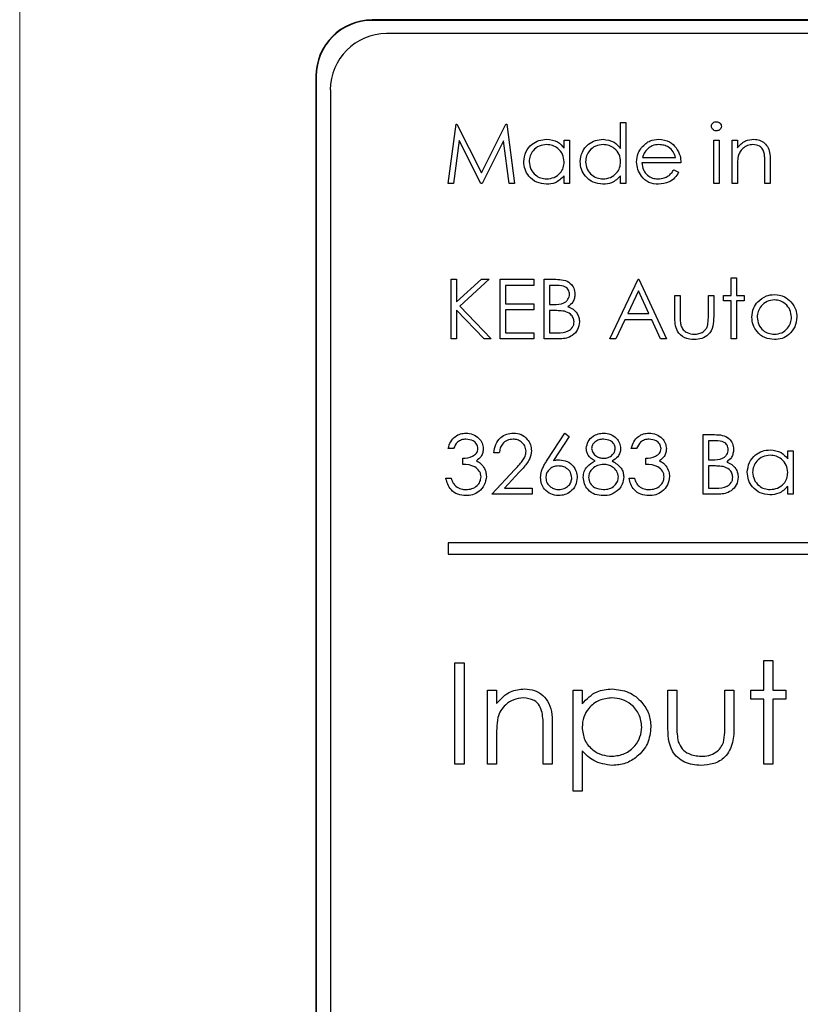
# Model space of a CAD drawing. Header units: millimetres. Extents: x 5 to 418, y 2 to 292.
# Tile 35 of 90: x 104.41 to 106.72, y 205.15 to 208.07. Entities that reach past the tile are written whole.
import ezdxf

# ---------------------------------------------------------------- set-up
doc = ezdxf.new("R2010")
doc.units = ezdxf.units.MM

msp = doc.modelspace()

# ---------------------------------------------------------------- linework, layer by layer
at = {"color": 7, "linetype": 'Continuous', "lineweight": 18}
for p, q in [((104.4101, 208.9904), (104.4101, 195.0457)), ((105.4547, 208.0726), (105.4547, 208.0737)), ((105.2892, 207.9071), (105.288, 207.9071))]:
    msp.add_line(p, q, dxfattribs=at)
at = {"color": 7, "linetype": 'Continuous', "lineweight": 25}
for p, q in [((113.8714, 208.0737), (105.4547, 208.0737)), ((113.8714, 208.0726), (105.4547, 208.0726)), ((113.8309, 208.0332), (105.4975, 208.0332)), ((105.288, 207.9071), (105.288, 201.1571)), ((105.2892, 207.9071), (105.2892, 201.1571)), ((105.3309, 207.8666), (105.3309, 201.1999)), ((106.1914, 207.6927), (106.1914, 207.7696)), ((106.1914, 207.7696), (106.2072, 207.7696)), ((106.2072, 207.7696), (106.2072, 207.5887)), ((105.6803, 207.5887), (105.7036, 207.7651)), ((105.7036, 207.7651), (105.7058, 207.7651)), ((105.7058, 207.7651), (105.7787, 207.6204)), ((105.7787, 207.6204), (105.8513, 207.7651)), ((105.8513, 207.7651), (105.8536, 207.7651)), ((105.8536, 207.7651), (105.877, 207.5887)), ((105.7131, 207.7159), (105.6962, 207.5887)), ((105.777, 207.5887), (105.7131, 207.7159)), ((105.8442, 207.7157), (105.7806, 207.5887)), ((105.8611, 207.5887), (105.8442, 207.7157)), ((106.024, 207.6938), (106.024, 207.7176)), ((106.024, 207.7176), (106.0398, 207.7176)), ((106.0398, 207.7176), (106.0398, 207.5887)), ((106.4672, 207.7176), (106.4831, 207.7176)), ((106.4672, 207.5887), (106.4672, 207.7176)), ((106.4831, 207.7176), (106.4831, 207.5887)), ((106.5215, 207.7176), (106.5374, 207.7176)), ((106.5215, 207.5887), (106.5215, 207.7176)), ((106.5374, 207.7176), (106.5374, 207.6944)), ((106.2563, 207.6656), (106.3542, 207.6656)), ((106.6346, 207.6546), (106.6346, 207.5887)), ((106.37, 207.6498), (106.2547, 207.6498)), ((106.3492, 207.6294), (106.3632, 207.6221)), ((106.5374, 207.6353), (106.5374, 207.5887)), ((106.6188, 207.5887), (106.6188, 207.6494)), ((106.024, 207.5887), (106.024, 207.611)), ((106.1914, 207.5887), (106.1914, 207.611)), ((105.6962, 207.5887), (105.6803, 207.5887)), ((105.7806, 207.5887), (105.777, 207.5887)), ((105.877, 207.5887), (105.8611, 207.5887)), ((106.0398, 207.5887), (106.024, 207.5887)), ((106.2072, 207.5887), (106.1914, 207.5887)), ((106.4831, 207.5887), (106.4672, 207.5887)), ((106.5374, 207.5887), (106.5215, 207.5887)), ((106.6346, 207.5887), (106.6188, 207.5887)), ((105.6893, 207.3045), (105.7052, 207.3045)), ((105.6893, 207.1281), (105.6893, 207.3045)), ((105.7052, 207.2373), (105.7787, 207.3045)), ((105.7052, 207.3045), (105.7052, 207.2373)), ((105.8013, 207.3045), (105.7146, 207.2253)), ((105.7787, 207.3045), (105.8013, 207.3045)), ((105.8341, 207.3045), (105.9336, 207.3045)), ((105.8341, 207.1281), (105.8341, 207.3045)), ((105.9336, 207.3045), (105.9336, 207.2864)), ((105.9652, 207.3045), (105.9996, 207.3045)), ((105.9652, 207.1281), (105.9652, 207.3045)), ((106.1597, 207.1281), (106.2434, 207.3045)), ((106.2434, 207.3045), (106.2456, 207.3045)), ((106.2456, 207.3045), (106.327, 207.1281)), ((106.5193, 207.309), (106.5351, 207.309)), ((106.5193, 207.257), (106.5193, 207.309)), ((106.5351, 207.309), (106.5351, 207.257)), ((105.8499, 207.2864), (105.8499, 207.2321)), ((105.9336, 207.2864), (105.8499, 207.2864)), ((105.981, 207.2864), (105.981, 207.2299)), ((106.0025, 207.2864), (105.981, 207.2864)), ((106.2443, 207.2701), (106.2124, 207.2027)), ((106.2754, 207.2027), (106.2443, 207.2701)), ((106.3519, 207.257), (106.3677, 207.257)), ((106.3519, 207.1954), (106.3519, 207.257)), ((106.3677, 207.257), (106.3677, 207.1972)), ((106.4514, 207.257), (106.4672, 207.257)), ((106.4514, 207.1972), (106.4514, 207.257)), ((106.4672, 207.257), (106.4672, 207.1942)), ((106.4966, 207.257), (106.5193, 207.257)), ((106.4966, 207.2412), (106.4966, 207.257)), ((106.5351, 207.257), (106.5577, 207.257)), ((106.5577, 207.257), (106.5577, 207.2412)), ((105.7146, 207.2253), (105.8081, 207.1281)), ((105.8499, 207.2321), (105.9336, 207.2321)), ((105.9336, 207.2321), (105.9336, 207.214)), ((105.981, 207.2299), (105.9917, 207.2299)), ((106.5193, 207.2412), (106.4966, 207.2412)), ((106.5193, 207.1281), (106.5193, 207.2412)), ((106.5351, 207.2412), (106.5351, 207.1281)), ((106.5577, 207.2412), (106.5351, 207.2412)), ((105.7052, 207.2132), (105.7052, 207.1281)), ((105.787, 207.1281), (105.7052, 207.2132)), ((105.8499, 207.214), (105.8499, 207.1462)), ((105.9336, 207.214), (105.8499, 207.214)), ((105.981, 207.2118), (105.981, 207.1462)), ((105.9915, 207.2118), (105.981, 207.2118)), ((106.2124, 207.2027), (106.2754, 207.2027)), ((106.2038, 207.1846), (106.177, 207.1281)), ((106.2838, 207.1846), (106.2038, 207.1846)), ((106.3098, 207.1281), (106.2838, 207.1846)), ((105.7052, 207.1281), (105.6893, 207.1281)), ((105.8081, 207.1281), (105.787, 207.1281)), ((105.9336, 207.1281), (105.8341, 207.1281)), ((105.8499, 207.1462), (105.9336, 207.1462)), ((105.9336, 207.1462), (105.9336, 207.1281)), ((106.0129, 207.1281), (105.9652, 207.1281)), ((105.981, 207.1462), (106.0036, 207.1462)), ((106.177, 207.1281), (106.1597, 207.1281)), ((106.327, 207.1281), (106.3098, 207.1281)), ((106.5351, 207.1281), (106.5193, 207.1281)), ((105.9736, 206.7679), (106.0263, 206.8484)), ((106.0385, 206.8388), (105.9919, 206.7675)), ((106.0263, 206.8484), (106.0385, 206.8388)), ((106.4356, 206.8438), (106.47, 206.8438)), ((106.4356, 206.6674), (106.4356, 206.8438)), ((106.4514, 206.8257), (106.4514, 206.7692)), ((106.4729, 206.8257), (106.4514, 206.8257)), ((105.6961, 206.8031), (105.6803, 206.8031)), ((105.8318, 206.7896), (105.816, 206.7896)), ((106.2388, 206.8031), (106.223, 206.8031)), ((106.6866, 206.7725), (106.6866, 206.7963)), ((106.6866, 206.7963), (106.7024, 206.7963)), ((106.7024, 206.7963), (106.7024, 206.6674)), ((105.7232, 206.7556), (105.7232, 206.7737)), ((106.266, 206.7556), (106.266, 206.7737)), ((106.4514, 206.7692), (106.4621, 206.7692)), ((106.4514, 206.7511), (106.4514, 206.6855)), ((106.4619, 206.7511), (106.4514, 206.7511)), ((105.8092, 206.6674), (105.8776, 206.7404)), ((105.8911, 206.7326), (105.847, 206.6855)), ((105.6735, 206.7149), (105.6893, 206.7149)), ((106.2162, 206.7149), (106.2321, 206.7149)), ((106.6866, 206.6674), (106.6866, 206.6897)), ((105.929, 206.6674), (105.8092, 206.6674)), ((105.847, 206.6855), (105.929, 206.6855)), ((105.929, 206.6855), (105.929, 206.6674)), ((106.4833, 206.6674), (106.4356, 206.6674)), ((106.4514, 206.6855), (106.474, 206.6855)), ((106.7024, 206.6674), (106.6866, 206.6674)), ((105.6798, 206.5227), (105.6798, 206.4893)), ((109.3464, 206.5227), (105.6798, 206.5227)), ((105.6798, 206.4893), (109.3464, 206.4893)), ((105.7004, 206.1668), (105.7273, 206.1668)), ((105.7004, 205.8668), (105.7004, 206.1668)), ((105.7273, 206.1668), (105.7273, 205.8668)), ((106.6158, 206.086), (106.6158, 206.1745)), ((106.6158, 206.1745), (106.6427, 206.1745)), ((106.6427, 206.1745), (106.6427, 206.086)), ((105.7965, 205.8668), (105.7965, 206.086)), ((105.7965, 206.086), (105.8234, 206.086)), ((105.8234, 206.086), (105.8234, 206.0465)), ((106.0504, 206.086), (106.0773, 206.086)), ((106.0504, 205.786), (106.0504, 206.086)), ((106.0773, 206.086), (106.0773, 206.0455)), ((106.3311, 206.086), (106.3581, 206.086)), ((106.3311, 205.9813), (106.3311, 206.086)), ((106.3581, 206.086), (106.3581, 205.9843)), ((106.5004, 206.086), (106.5273, 206.086)), ((106.5004, 205.9843), (106.5004, 206.086)), ((106.5273, 206.086), (106.5273, 205.9793)), ((106.5773, 206.086), (106.6158, 206.086)), ((106.5773, 206.0591), (106.5773, 206.086)), ((106.6427, 206.086), (106.6811, 206.086)), ((106.6811, 206.086), (106.6811, 206.0591)), ((106.6158, 206.0591), (106.5773, 206.0591)), ((106.6158, 205.8668), (106.6158, 206.0591)), ((106.6427, 206.0591), (106.6427, 205.8668)), ((106.6811, 206.0591), (106.6427, 206.0591)), ((105.9619, 205.8668), (105.9619, 205.9699)), ((105.9888, 205.9788), (105.9888, 205.8668)), ((105.8234, 205.9461), (105.8234, 205.8668)), ((106.0773, 205.9065), (106.0773, 205.786)), ((105.7273, 205.8668), (105.7004, 205.8668)), ((105.8234, 205.8668), (105.7965, 205.8668)), ((105.9888, 205.8668), (105.9619, 205.8668)), ((106.6427, 205.8668), (106.6158, 205.8668)), ((106.0773, 205.786), (106.0504, 205.786))]:
    msp.add_line(p, q, dxfattribs=at)
for centre, radius in [((105.4547, 207.9071), 0.1667), ((105.4547, 207.9071), 0.1655), ((105.4975, 207.8666), 0.1667)]:
    msp.add_arc(centre, radius, 90, 180, dxfattribs=at)
for points, knots in [([(106.4605, 207.7583), (106.4608, 207.7604), (106.4613, 207.7645), (106.4655, 207.7689), (106.4702, 207.7715), (106.4735, 207.7718), (106.4751, 207.7719)], [0, 0, 0, 0, 0.279289, 0.558897, 0.779452, 1, 1, 1, 1]), ([(106.4751, 207.7719), (106.4772, 207.7717), (106.4814, 207.7713), (106.4862, 207.7677), (106.4893, 207.7632), (106.4897, 207.7599), (106.4899, 207.7583)], [0, 0, 0, 0, 0.279869, 0.559866, 0.779911, 1, 1, 1, 1]), ([(106.4751, 207.7448), (106.473, 207.745), (106.4689, 207.7454), (106.4641, 207.749), (106.461, 207.7534), (106.4606, 207.7566), (106.4605, 207.7583)], [0, 0, 0, 0, 0.279784, 0.559698, 0.779921, 1, 1, 1, 1]), ([(106.4899, 207.7583), (106.4896, 207.7562), (106.4889, 207.752), (106.4847, 207.7477), (106.48, 207.7451), (106.4767, 207.7449), (106.4751, 207.7448)], [0, 0, 0, 0, 0.27916, 0.558862, 0.779356, 1, 1, 1, 1]), ([(105.9042, 207.6535), (105.9054, 207.6634), (105.9078, 207.6832), (105.9265, 207.7047), (105.9486, 207.7179), (105.9641, 207.7192), (105.9719, 207.7199)], [0, 0, 0, 0, 0.279413, 0.559191, 0.779548, 1, 1, 1, 1]), ([(105.9719, 207.7199), (105.9835, 207.7186), (106.0043, 207.7162), (106.018, 207.7007), (106.024, 207.6938)], [0, 0, 0, 0, 0.559062, 1, 1, 1, 1]), ([(106.0715, 207.6535), (106.0727, 207.6634), (106.0752, 207.6832), (106.0939, 207.7047), (106.1159, 207.7179), (106.1314, 207.7192), (106.1392, 207.7199)], [0, 0, 0, 0, 0.2794126, 0.5591913, 0.7795483, 1, 1, 1, 1]), ([(106.1392, 207.7199), (106.1509, 207.7183), (106.1717, 207.7155), (106.1853, 207.6997), (106.1914, 207.6927)], [0, 0, 0, 0, 0.558426, 1, 1, 1, 1]), ([(106.2537, 207.6959), (106.2616, 207.7037), (106.2758, 207.7176), (106.2954, 207.7192), (106.3041, 207.7199)], [0, 0, 0, 0, 0.558577, 1, 1, 1, 1]), ([(106.3041, 207.7199), (106.3155, 207.7186), (106.336, 207.7162), (106.3499, 207.7012), (106.356, 207.6945)], [0, 0, 0, 0, 0.558919, 1, 1, 1, 1]), ([(106.5374, 207.6944), (106.5449, 207.7025), (106.5583, 207.717), (106.5778, 207.719), (106.5864, 207.7199)], [0, 0, 0, 0, 0.559141, 1, 1, 1, 1]), ([(106.5864, 207.7199), (106.5922, 207.7194), (106.6037, 207.7184), (106.6189, 207.7091), (106.6343, 207.6885), (106.6345, 207.6686), (106.6346, 207.6546)], [0, 0, 0, 0, 0.187021, 0.37389, 0.56061, 1, 1, 1, 1]), ([(105.9721, 207.7041), (105.9645, 207.7032), (105.9494, 207.7014), (105.9322, 207.688), (105.9219, 207.6711), (105.9206, 207.6593), (105.92, 207.6534)], [0, 0, 0, 0, 0.279767, 0.559291, 0.779719, 1, 1, 1, 1]), ([(106.024, 207.6529), (106.0232, 207.6605), (106.0215, 207.6758), (106.0072, 207.6926), (105.9901, 207.7026), (105.9781, 207.7036), (105.9721, 207.7041)], [0, 0, 0, 0, 0.27966, 0.55921, 0.779487, 1, 1, 1, 1]), ([(106.1394, 207.7041), (106.1319, 207.7032), (106.1167, 207.7014), (106.0996, 207.688), (106.0893, 207.6711), (106.088, 207.6593), (106.0873, 207.6534)], [0, 0, 0, 0, 0.279767, 0.559291, 0.779719, 1, 1, 1, 1]), ([(106.1914, 207.6529), (106.1905, 207.6605), (106.1888, 207.6758), (106.1746, 207.6926), (106.1574, 207.7026), (106.1454, 207.7036), (106.1394, 207.7041)], [0, 0, 0, 0, 0.27966, 0.55921, 0.779487, 1, 1, 1, 1]), ([(106.2388, 207.6528), (106.2396, 207.6616), (106.241, 207.6772), (106.2498, 207.6902), (106.2537, 207.6959)], [0, 0, 0, 0, 0.559427, 1, 1, 1, 1]), ([(106.2717, 207.692), (106.2678, 207.6876), (106.2609, 207.6798), (106.2577, 207.67), (106.2563, 207.6656)], [0, 0, 0, 0, 0.558795, 1, 1, 1, 1]), ([(106.3049, 207.7041), (106.298, 207.7035), (106.2858, 207.7024), (106.276, 207.6952), (106.2717, 207.692)], [0, 0, 0, 0, 0.5594582, 1, 1, 1, 1]), ([(106.3542, 207.6656), (106.3522, 207.6717), (106.3484, 207.6839), (106.3348, 207.6962), (106.3198, 207.7029), (106.3099, 207.7037), (106.3049, 207.7041)], [0, 0, 0, 0, 0.2801382, 0.5591944, 0.7795977, 1, 1, 1, 1]), ([(106.356, 207.6945), (106.3606, 207.6868), (106.3688, 207.6729), (106.3696, 207.6569), (106.37, 207.6498)], [0, 0, 0, 0, 0.558897, 1, 1, 1, 1]), ([(106.5836, 207.7041), (106.5781, 207.7035), (106.5669, 207.7023), (106.5538, 207.6933), (106.5442, 207.6824), (106.5413, 207.6741), (106.5398, 207.6699)], [0, 0, 0, 0, 0.279553, 0.559373, 0.779703, 1, 1, 1, 1]), ([(106.6169, 207.6787), (106.6156, 207.6828), (106.6131, 207.691), (106.6016, 207.7023), (106.5905, 207.7034), (106.5836, 207.7041)], [0, 0, 0, 0, 0.281192, 0.561331, 1, 1, 1, 1]), ([(105.9714, 207.5865), (105.9615, 207.5876), (105.9416, 207.59), (105.9197, 207.6082), (105.9062, 207.6302), (105.9048, 207.6458), (105.9042, 207.6535)], [0, 0, 0, 0, 0.279573, 0.559333, 0.779589, 1, 1, 1, 1]), ([(105.92, 207.6534), (105.9211, 207.6458), (105.9232, 207.6308), (105.9371, 207.614), (105.9541, 207.604), (105.966, 207.6029), (105.9719, 207.6023)], [0, 0, 0, 0, 0.279429, 0.559146, 0.77957, 1, 1, 1, 1]), ([(105.9719, 207.6023), (105.9795, 207.6032), (105.9946, 207.605), (106.0122, 207.618), (106.0225, 207.635), (106.0235, 207.6469), (106.024, 207.6529)], [0, 0, 0, 0, 0.279822, 0.559387, 0.779603, 1, 1, 1, 1]), ([(106.1387, 207.5865), (106.1288, 207.5876), (106.109, 207.59), (106.0871, 207.6082), (106.0735, 207.6302), (106.0722, 207.6458), (106.0715, 207.6535)], [0, 0, 0, 0, 0.279573, 0.559333, 0.779589, 1, 1, 1, 1]), ([(106.0873, 207.6534), (106.0884, 207.6458), (106.0905, 207.6308), (106.1044, 207.614), (106.1215, 207.604), (106.1333, 207.6029), (106.1393, 207.6023)], [0, 0, 0, 0, 0.2794286, 0.5591463, 0.7795701, 1, 1, 1, 1]), ([(106.1393, 207.6023), (106.1468, 207.6032), (106.1619, 207.605), (106.1796, 207.618), (106.1898, 207.635), (106.1908, 207.6469), (106.1914, 207.6529)], [0, 0, 0, 0, 0.279822, 0.559387, 0.779603, 1, 1, 1, 1]), ([(106.3037, 207.5865), (106.2939, 207.5874), (106.2743, 207.5891), (106.2532, 207.6079), (106.241, 207.63), (106.2396, 207.6452), (106.2388, 207.6528)], [0, 0, 0, 0, 0.279885, 0.558859, 0.779462, 1, 1, 1, 1]), ([(106.5398, 207.6699), (106.5389, 207.6635), (106.5373, 207.652), (106.5373, 207.6404), (106.5374, 207.6353)], [0, 0, 0, 0, 0.559658, 1, 1, 1, 1]), ([(106.6188, 207.6494), (106.6188, 207.6549), (106.6189, 207.6647), (106.6175, 207.6744), (106.6169, 207.6787)], [0, 0, 0, 0, 0.560255, 1, 1, 1, 1]), ([(106.2547, 207.6498), (106.2555, 207.6428), (106.2571, 207.6289), (106.2696, 207.6131), (106.2852, 207.6037), (106.2962, 207.6028), (106.3017, 207.6023)], [0, 0, 0, 0, 0.279963, 0.559359, 0.779526, 1, 1, 1, 1]), ([(106.3017, 207.6023), (106.3082, 207.6029), (106.3189, 207.604), (106.3326, 207.6105), (106.342, 207.619), (106.3468, 207.626), (106.3492, 207.6294)], [0, 0, 0, 0, 0.339465, 0.559626, 0.779498, 1, 1, 1, 1]), ([(106.024, 207.611), (106.0157, 207.6031), (106.0007, 207.5889), (105.9804, 207.5872), (105.9714, 207.5865)], [0, 0, 0, 0, 0.558763, 1, 1, 1, 1]), ([(106.1914, 207.611), (106.183, 207.6031), (106.1681, 207.5889), (106.1477, 207.5872), (106.1387, 207.5865)], [0, 0, 0, 0, 0.558763, 1, 1, 1, 1]), ([(106.3632, 207.6221), (106.3596, 207.6162), (106.3524, 207.6046), (106.3322, 207.5896), (106.3145, 207.5877), (106.3037, 207.5865)], [0, 0, 0, 0, 0.280919, 0.561407, 1, 1, 1, 1]), ([(105.9996, 207.3045), (106.0072, 207.3043), (106.0222, 207.304), (106.0421, 207.295), (106.0537, 207.2785), (106.055, 207.2667), (106.0557, 207.2608)], [0, 0, 0, 0, 0.281317, 0.559922, 0.779935, 1, 1, 1, 1]), ([(106.0398, 207.2605), (106.0393, 207.2648), (106.0386, 207.2713), (106.033, 207.2781), (106.0224, 207.2856), (106.0114, 207.286), (106.0025, 207.2864)], [0, 0, 0, 0, 0.249284, 0.374925, 0.500645, 1, 1, 1, 1]), ([(105.9917, 207.2299), (106.0028, 207.2299), (106.0166, 207.2299), (106.0303, 207.2389), (106.0356, 207.245), (106.0392, 207.2524), (106.0396, 207.2578), (106.0398, 207.2605)], [0, 0, 0, 0, 0.498607, 0.624009, 0.749401, 0.874736, 1, 1, 1, 1]), ([(106.0557, 207.2608), (106.0554, 207.2566), (106.0548, 207.2483), (106.049, 207.2341), (106.0405, 207.2274), (106.0353, 207.2232)], [0, 0, 0, 0, 0.280867, 0.561527, 1, 1, 1, 1]), ([(106.598, 207.2379), (106.606, 207.2448), (106.6202, 207.2572), (106.6389, 207.2586), (106.6471, 207.2593)], [0, 0, 0, 0, 0.55888, 1, 1, 1, 1]), ([(106.6471, 207.2593), (106.6576, 207.2582), (106.6763, 207.2562), (106.69, 207.2436), (106.6961, 207.238)], [0, 0, 0, 0, 0.559182, 1, 1, 1, 1]), ([(106.0353, 207.2232), (106.0406, 207.2211), (106.0511, 207.2168), (106.0622, 207.205), (106.0683, 207.1915), (106.0689, 207.1826), (106.0692, 207.1782)], [0, 0, 0, 0, 0.280382, 0.559606, 0.779765, 1, 1, 1, 1]), ([(106.5803, 207.1922), (106.5813, 207.2017), (106.5829, 207.2187), (106.5934, 207.232), (106.598, 207.2379)], [0, 0, 0, 0, 0.559285, 1, 1, 1, 1]), ([(106.647, 207.2434), (106.6395, 207.2425), (106.6244, 207.2407), (106.6079, 207.2266), (106.5977, 207.2098), (106.5967, 207.198), (106.5961, 207.1921)], [0, 0, 0, 0, 0.2794842, 0.5592561, 0.7795472, 1, 1, 1, 1]), ([(106.6979, 207.1921), (106.697, 207.1996), (106.6953, 207.2147), (106.6814, 207.2313), (106.6648, 207.2418), (106.653, 207.2429), (106.647, 207.2434)], [0, 0, 0, 0, 0.279586, 0.559398, 0.779653, 1, 1, 1, 1]), ([(106.6961, 207.238), (106.7018, 207.2303), (106.712, 207.2166), (106.7132, 207.1997), (106.7137, 207.1922)], [0, 0, 0, 0, 0.559216, 1, 1, 1, 1]), ([(106.0245, 207.2097), (106.0184, 207.2104), (106.0074, 207.2118), (105.9964, 207.2118), (105.9915, 207.2118)], [0, 0, 0, 0, 0.559734, 1, 1, 1, 1]), ([(106.0534, 207.1782), (106.0529, 207.1825), (106.0518, 207.1911), (106.0416, 207.2037), (106.031, 207.2074), (106.0245, 207.2097)], [0, 0, 0, 0, 0.279944, 0.560429, 1, 1, 1, 1]), ([(106.4097, 207.1258), (106.3999, 207.1266), (106.3803, 207.1282), (106.3529, 207.1539), (106.3523, 207.1797), (106.3519, 207.1954)], [0, 0, 0, 0, 0.28097, 0.559785, 1, 1, 1, 1]), ([(106.3677, 207.1972), (106.3677, 207.1915), (106.3677, 207.1814), (106.3695, 207.1714), (106.3703, 207.1671)], [0, 0, 0, 0, 0.560377, 1, 1, 1, 1]), ([(106.4672, 207.1942), (106.4671, 207.1846), (106.4668, 207.1655), (106.4544, 207.1403), (106.4323, 207.1273), (106.4173, 207.1263), (106.4097, 207.1258)], [0, 0, 0, 0, 0.281501, 0.559646, 0.779298, 1, 1, 1, 1]), ([(106.4488, 207.1658), (106.4498, 207.1716), (106.4515, 207.182), (106.4514, 207.1926), (106.4514, 207.1972)], [0, 0, 0, 0, 0.559371, 1, 1, 1, 1]), ([(106.6471, 207.1258), (106.6372, 207.1268), (106.6175, 207.1288), (106.5958, 207.1471), (106.5824, 207.169), (106.581, 207.1845), (106.5803, 207.1922)], [0, 0, 0, 0, 0.279776, 0.559179, 0.779592, 1, 1, 1, 1]), ([(106.5961, 207.1921), (106.5971, 207.1846), (106.599, 207.1697), (106.6124, 207.1528), (106.6294, 207.1432), (106.6412, 207.1422), (106.647, 207.1417)], [0, 0, 0, 0, 0.279618, 0.559167, 0.779512, 1, 1, 1, 1]), ([(106.647, 207.1417), (106.6545, 207.1425), (106.6694, 207.1442), (106.6863, 207.1577), (106.6962, 207.1745), (106.6973, 207.1862), (106.6979, 207.1921)], [0, 0, 0, 0, 0.279745, 0.559113, 0.779606, 1, 1, 1, 1]), ([(106.7137, 207.1922), (106.7125, 207.1824), (106.7101, 207.1628), (106.6923, 207.1408), (106.6703, 207.1276), (106.6548, 207.1264), (106.6471, 207.1258)], [0, 0, 0, 0, 0.279521, 0.559381, 0.779507, 1, 1, 1, 1]), ([(106.0036, 207.1462), (106.0151, 207.1462), (106.0324, 207.1462), (106.0476, 207.1598), (106.0527, 207.1698), (106.0532, 207.1754), (106.0534, 207.1782)], [0, 0, 0, 0, 0.49936, 0.748736, 0.874399, 1, 1, 1, 1]), ([(106.0692, 207.1782), (106.0682, 207.1703), (106.0661, 207.1544), (106.0502, 207.1377), (106.0316, 207.1292), (106.0191, 207.1284), (106.0129, 207.1281)], [0, 0, 0, 0, 0.279141, 0.558654, 0.779059, 1, 1, 1, 1]), ([(106.3703, 207.1671), (106.3722, 207.1627), (106.3761, 207.1541), (106.3903, 207.1438), (106.4024, 207.1425), (106.4098, 207.1417)], [0, 0, 0, 0, 0.280117, 0.560544, 1, 1, 1, 1]), ([(106.4098, 207.1417), (106.4144, 207.1419), (106.4236, 207.1425), (106.4353, 207.148), (106.4442, 207.156), (106.4473, 207.1625), (106.4488, 207.1658)], [0, 0, 0, 0, 0.28027, 0.560007, 0.780074, 1, 1, 1, 1]), ([(105.6803, 206.8031), (105.6823, 206.8099), (105.6864, 206.8235), (105.6999, 206.8384), (105.7162, 206.8471), (105.7272, 206.8479), (105.7328, 206.8484)], [0, 0, 0, 0, 0.2802877, 0.5596797, 0.7797465, 1, 1, 1, 1]), ([(105.7328, 206.8484), (105.7399, 206.8476), (105.7542, 206.8461), (105.7713, 206.8347), (105.7821, 206.8193), (105.7836, 206.8081), (105.7843, 206.8025)], [0, 0, 0, 0, 0.280085, 0.559868, 0.780099, 1, 1, 1, 1]), ([(105.816, 206.7896), (105.817, 206.7981), (105.819, 206.8153), (105.8341, 206.8349), (105.8532, 206.8466), (105.8667, 206.8478), (105.8735, 206.8484)], [0, 0, 0, 0, 0.280029, 0.559515, 0.779668, 1, 1, 1, 1]), ([(105.8735, 206.8484), (105.8814, 206.8476), (105.8971, 206.8462), (105.9145, 206.8318), (105.9251, 206.8144), (105.9262, 206.8021), (105.9268, 206.7959)], [0, 0, 0, 0, 0.27989, 0.559224, 0.779582, 1, 1, 1, 1]), ([(106.0896, 206.8031), (106.0908, 206.8102), (106.0933, 206.8243), (106.1079, 206.839), (106.1245, 206.847), (106.1357, 206.8479), (106.1413, 206.8484)], [0, 0, 0, 0, 0.278806, 0.558457, 0.77916, 1, 1, 1, 1]), ([(106.1413, 206.8484), (106.1483, 206.8476), (106.1624, 206.846), (106.1789, 206.8344), (106.1893, 206.8192), (106.1907, 206.8081), (106.1914, 206.8026)], [0, 0, 0, 0, 0.279929, 0.559623, 0.779946, 1, 1, 1, 1]), ([(106.223, 206.8031), (106.2251, 206.8099), (106.2291, 206.8235), (106.2426, 206.8384), (106.2589, 206.8471), (106.27, 206.8479), (106.2755, 206.8484)], [0, 0, 0, 0, 0.280288, 0.55968, 0.779747, 1, 1, 1, 1]), ([(106.2755, 206.8484), (106.2827, 206.8476), (106.2969, 206.8461), (106.314, 206.8347), (106.3249, 206.8193), (106.3263, 206.8081), (106.327, 206.8025)], [0, 0, 0, 0, 0.280085, 0.5598683, 0.7800992, 1, 1, 1, 1]), ([(106.47, 206.8438), (106.4776, 206.8437), (106.4926, 206.8433), (106.5125, 206.8344), (106.5241, 206.8179), (106.5254, 206.806), (106.526, 206.8001)], [0, 0, 0, 0, 0.2813174, 0.559922, 0.7799345, 1, 1, 1, 1]), ([(105.733, 206.8303), (105.7284, 206.8299), (105.7193, 206.8292), (105.7047, 206.8203), (105.6994, 206.8097), (105.6961, 206.8031)], [0, 0, 0, 0, 0.280636, 0.560364, 1, 1, 1, 1]), ([(105.7685, 206.8026), (105.7676, 206.8072), (105.7658, 206.8165), (105.7523, 206.8279), (105.7403, 206.8294), (105.733, 206.8303)], [0, 0, 0, 0, 0.278859, 0.560074, 1, 1, 1, 1]), ([(105.8727, 206.8303), (105.8667, 206.8296), (105.8546, 206.8284), (105.841, 206.8174), (105.8337, 206.8036), (105.8324, 206.7942), (105.8318, 206.7896)], [0, 0, 0, 0, 0.279699, 0.558847, 0.779176, 1, 1, 1, 1]), ([(105.9109, 206.7945), (105.9102, 206.8), (105.9087, 206.8109), (105.898, 206.8224), (105.8856, 206.8293), (105.877, 206.8299), (105.8727, 206.8303)], [0, 0, 0, 0, 0.279126, 0.558978, 0.77935, 1, 1, 1, 1]), ([(106.1404, 206.8303), (106.1358, 206.8299), (106.1265, 206.8293), (106.1152, 206.8228), (106.1069, 206.8138), (106.1059, 206.8065), (106.1054, 206.8028)], [0, 0, 0, 0, 0.280651, 0.560566, 0.78062, 1, 1, 1, 1]), ([(106.1755, 206.8032), (106.1746, 206.8077), (106.1727, 206.8168), (106.1597, 206.8285), (106.1477, 206.8296), (106.1404, 206.8303)], [0, 0, 0, 0, 0.278971, 0.559919, 1, 1, 1, 1]), ([(106.2757, 206.8303), (106.2711, 206.8299), (106.262, 206.8292), (106.2474, 206.8203), (106.2421, 206.8097), (106.2388, 206.8031)], [0, 0, 0, 0, 0.280636, 0.560364, 1, 1, 1, 1]), ([(106.3112, 206.8026), (106.3103, 206.8072), (106.3085, 206.8165), (106.295, 206.8279), (106.283, 206.8294), (106.2757, 206.8303)], [0, 0, 0, 0, 0.278859, 0.560074, 1, 1, 1, 1]), ([(106.5102, 206.7998), (106.5097, 206.8041), (106.5089, 206.8107), (106.5034, 206.8174), (106.4928, 206.8249), (106.4817, 206.8254), (106.4729, 206.8257)], [0, 0, 0, 0, 0.249284, 0.374925, 0.500645, 1, 1, 1, 1]), ([(105.7232, 206.7737), (105.7332, 206.7746), (105.7482, 206.776), (105.7628, 206.7864), (105.7678, 206.7952), (105.7682, 206.8001), (105.7685, 206.8026)], [0, 0, 0, 0, 0.499418, 0.749016, 0.874544, 1, 1, 1, 1]), ([(105.7843, 206.8025), (105.784, 206.7984), (105.7834, 206.7903), (105.7771, 206.7768), (105.7688, 206.7702), (105.7637, 206.7662)], [0, 0, 0, 0, 0.280508, 0.560792, 1, 1, 1, 1]), ([(105.8776, 206.7404), (105.8827, 206.7458), (105.8911, 206.7547), (105.9018, 206.7676), (105.9095, 206.7801), (105.9105, 206.7897), (105.9109, 206.7945)], [0, 0, 0, 0, 0.340542, 0.56085, 0.780599, 1, 1, 1, 1]), ([(105.9268, 206.7959), (105.9257, 206.7874), (105.9239, 206.7734), (105.9126, 206.7573), (105.9023, 206.7447), (105.8948, 206.7366), (105.8911, 206.7326)], [0, 0, 0, 0, 0.33837, 0.558748, 0.779361, 1, 1, 1, 1]), ([(106.1154, 206.7657), (106.1078, 206.7707), (106.0972, 206.7777), (106.0905, 206.7926), (106.0899, 206.7996), (106.0896, 206.8031)], [0, 0, 0, 0, 0.557752, 0.778932, 1, 1, 1, 1]), ([(106.1054, 206.8028), (106.1064, 206.7982), (106.1084, 206.7888), (106.1189, 206.7799), (106.1299, 206.7745), (106.1373, 206.774), (106.141, 206.7737)], [0, 0, 0, 0, 0.277721, 0.558224, 0.779072, 1, 1, 1, 1]), ([(106.141, 206.7737), (106.1457, 206.7742), (106.1551, 206.7752), (106.1664, 206.7824), (106.1738, 206.7922), (106.175, 206.7995), (106.1755, 206.8032)], [0, 0, 0, 0, 0.280237, 0.560145, 0.780435, 1, 1, 1, 1]), ([(106.1914, 206.8026), (106.191, 206.7982), (106.1902, 206.7894), (106.1818, 206.7755), (106.1722, 206.7694), (106.1663, 206.7657)], [0, 0, 0, 0, 0.280159, 0.560243, 1, 1, 1, 1]), ([(106.266, 206.7737), (106.2759, 206.7746), (106.2909, 206.776), (106.3055, 206.7864), (106.3105, 206.7952), (106.311, 206.8001), (106.3112, 206.8026)], [0, 0, 0, 0, 0.499418, 0.749016, 0.874544, 1, 1, 1, 1]), ([(106.327, 206.8025), (106.3268, 206.7984), (106.3262, 206.7903), (106.3198, 206.7768), (106.3115, 206.7702), (106.3064, 206.7662)], [0, 0, 0, 0, 0.280508, 0.560792, 1, 1, 1, 1]), ([(106.4621, 206.7692), (106.4731, 206.7692), (106.487, 206.7693), (106.5006, 206.7782), (106.506, 206.7843), (106.5096, 206.7917), (106.51, 206.7971), (106.5102, 206.7998)], [0, 0, 0, 0, 0.498607, 0.624009, 0.749401, 0.874736, 1, 1, 1, 1]), ([(106.526, 206.8001), (106.5257, 206.796), (106.5251, 206.7876), (106.5193, 206.7735), (106.5108, 206.7667), (106.5057, 206.7626)], [0, 0, 0, 0, 0.280867, 0.561527, 1, 1, 1, 1]), ([(106.5667, 206.7322), (106.568, 206.7421), (106.5704, 206.7619), (106.5891, 206.7834), (106.6112, 206.7966), (106.6267, 206.7979), (106.6345, 206.7986)], [0, 0, 0, 0, 0.279413, 0.559191, 0.779548, 1, 1, 1, 1]), ([(106.6347, 206.7828), (106.6271, 206.7819), (106.612, 206.7801), (106.5948, 206.7667), (106.5845, 206.7499), (106.5832, 206.738), (106.5826, 206.7321)], [0, 0, 0, 0, 0.279767, 0.559291, 0.779719, 1, 1, 1, 1]), ([(106.6345, 206.7986), (106.6461, 206.7973), (106.6669, 206.7949), (106.6806, 206.7794), (106.6866, 206.7725)], [0, 0, 0, 0, 0.559062, 1, 1, 1, 1]), ([(106.6866, 206.7316), (106.6858, 206.7393), (106.6841, 206.7545), (106.6698, 206.7714), (106.6526, 206.7814), (106.6407, 206.7823), (106.6347, 206.7828)], [0, 0, 0, 0, 0.27966, 0.55921, 0.779487, 1, 1, 1, 1]), ([(105.7775, 206.7183), (105.7773, 206.7214), (105.7768, 206.7276), (105.7713, 206.7387), (105.7548, 206.7539), (105.7359, 206.7549), (105.7232, 206.7556)], [0, 0, 0, 0, 0.125587, 0.251191, 0.500605, 1, 1, 1, 1]), ([(105.7637, 206.7662), (105.7678, 206.7641), (105.7752, 206.7603), (105.7805, 206.754), (105.7828, 206.7512)], [0, 0, 0, 0, 0.559795, 1, 1, 1, 1]), ([(105.7828, 206.7512), (105.7862, 206.7458), (105.7923, 206.7361), (105.793, 206.7248), (105.7934, 206.7198)], [0, 0, 0, 0, 0.559419, 1, 1, 1, 1]), ([(105.9539, 206.7166), (105.9545, 206.7229), (105.9556, 206.7333), (105.9612, 206.7468), (105.967, 206.7576), (105.9714, 206.7644), (105.9736, 206.7679)], [0, 0, 0, 0, 0.339374, 0.559486, 0.779731, 1, 1, 1, 1]), ([(106.0068, 206.7511), (106.0014, 206.7507), (105.9907, 206.7497), (105.9784, 206.7404), (105.9709, 206.7286), (105.9701, 206.7202), (105.9697, 206.716)], [0, 0, 0, 0, 0.280127, 0.559515, 0.779719, 1, 1, 1, 1]), ([(105.9919, 206.7675), (105.9953, 206.768), (106.0013, 206.769), (106.0074, 206.7691), (106.0101, 206.7692)], [0, 0, 0, 0, 0.55991, 1, 1, 1, 1]), ([(106.0466, 206.716), (106.0458, 206.7215), (106.0442, 206.7326), (106.0326, 206.7437), (106.0198, 206.7502), (106.0112, 206.7508), (106.0068, 206.7511)], [0, 0, 0, 0, 0.2787544, 0.558605, 0.7791474, 1, 1, 1, 1]), ([(106.0101, 206.7692), (106.0179, 206.7683), (106.0333, 206.7666), (106.0505, 206.7524), (106.0609, 206.7352), (106.0619, 206.723), (106.0625, 206.7169)], [0, 0, 0, 0, 0.279638, 0.559326, 0.779527, 1, 1, 1, 1]), ([(106.0805, 206.7174), (106.0811, 206.7233), (106.0823, 206.735), (106.0941, 206.7533), (106.1073, 206.761), (106.1154, 206.7657)], [0, 0, 0, 0, 0.279987, 0.559901, 1, 1, 1, 1]), ([(106.1414, 206.7556), (106.1352, 206.7551), (106.1228, 206.7541), (106.1082, 206.7442), (106.0982, 206.7314), (106.097, 206.7217), (106.0964, 206.7168)], [0, 0, 0, 0, 0.280283, 0.560138, 0.780298, 1, 1, 1, 1]), ([(106.1846, 206.7185), (106.1835, 206.7244), (106.1815, 206.7361), (106.1689, 206.7477), (106.1553, 206.7547), (106.1461, 206.7553), (106.1414, 206.7556)], [0, 0, 0, 0, 0.278303, 0.558509, 0.779146, 1, 1, 1, 1]), ([(106.1663, 206.7657), (106.1763, 206.7596), (106.1903, 206.7512), (106.1994, 206.7323), (106.2001, 206.7233), (106.2004, 206.7188)], [0, 0, 0, 0, 0.558271, 0.779089, 1, 1, 1, 1]), ([(106.3203, 206.7183), (106.32, 206.7214), (106.3195, 206.7276), (106.314, 206.7387), (106.2976, 206.7539), (106.2786, 206.7549), (106.266, 206.7556)], [0, 0, 0, 0, 0.125587, 0.251191, 0.500605, 1, 1, 1, 1]), ([(106.3064, 206.7662), (106.3105, 206.7641), (106.3179, 206.7603), (106.3232, 206.754), (106.3256, 206.7512)], [0, 0, 0, 0, 0.559795, 1, 1, 1, 1]), ([(106.3256, 206.7512), (106.3289, 206.7458), (106.335, 206.7361), (106.3358, 206.7248), (106.3361, 206.7198)], [0, 0, 0, 0, 0.559419, 1, 1, 1, 1]), ([(106.4949, 206.749), (106.4888, 206.7498), (106.4778, 206.7511), (106.4668, 206.7511), (106.4619, 206.7511)], [0, 0, 0, 0, 0.559734, 1, 1, 1, 1]), ([(106.5238, 206.7175), (106.5233, 206.7218), (106.5222, 206.7305), (106.512, 206.7431), (106.5014, 206.7468), (106.4949, 206.749)], [0, 0, 0, 0, 0.279944, 0.560429, 1, 1, 1, 1]), ([(106.5057, 206.7626), (106.5109, 206.7605), (106.5215, 206.7562), (106.5326, 206.7444), (106.5386, 206.7309), (106.5393, 206.722), (106.5396, 206.7175)], [0, 0, 0, 0, 0.280382, 0.559606, 0.779765, 1, 1, 1, 1]), ([(105.7934, 206.7198), (105.7921, 206.7112), (105.7896, 206.6939), (105.773, 206.6748), (105.7528, 206.6645), (105.7392, 206.6634), (105.7323, 206.6629)], [0, 0, 0, 0, 0.279304, 0.558838, 0.779277, 1, 1, 1, 1]), ([(105.7326, 206.681), (105.7387, 206.6814), (105.7509, 206.6822), (105.7657, 206.6914), (105.7757, 206.704), (105.7769, 206.7135), (105.7775, 206.7183)], [0, 0, 0, 0, 0.280599, 0.560151, 0.780303, 1, 1, 1, 1]), ([(106.1404, 206.681), (106.1465, 206.6814), (106.1586, 206.6823), (106.1732, 206.6915), (106.1829, 206.7042), (106.184, 206.7137), (106.1846, 206.7185)], [0, 0, 0, 0, 0.280602, 0.559962, 0.78018, 1, 1, 1, 1]), ([(106.2004, 206.7188), (106.1997, 206.7113), (106.1984, 206.6979), (106.1905, 206.6871), (106.187, 206.6823)], [0, 0, 0, 0, 0.559346, 1, 1, 1, 1]), ([(106.3361, 206.7198), (106.3348, 206.7112), (106.3323, 206.6939), (106.3157, 206.6748), (106.2956, 206.6645), (106.2819, 206.6634), (106.2751, 206.6629)], [0, 0, 0, 0, 0.279304, 0.558838, 0.779277, 1, 1, 1, 1]), ([(106.2753, 206.681), (106.2815, 206.6814), (106.2937, 206.6822), (106.3085, 206.6914), (106.3185, 206.704), (106.3197, 206.7135), (106.3203, 206.7183)], [0, 0, 0, 0, 0.2805991, 0.5601509, 0.7803026, 1, 1, 1, 1]), ([(106.634, 206.6652), (106.624, 206.6663), (106.6042, 206.6687), (106.5823, 206.6869), (106.5688, 206.7089), (106.5674, 206.7245), (106.5667, 206.7322)], [0, 0, 0, 0, 0.279573, 0.559333, 0.779589, 1, 1, 1, 1]), ([(106.5826, 206.7321), (106.5836, 206.7245), (106.5858, 206.7095), (106.5997, 206.6927), (106.6167, 206.6827), (106.6286, 206.6816), (106.6345, 206.681)], [0, 0, 0, 0, 0.2794286, 0.5591463, 0.7795701, 1, 1, 1, 1]), ([(106.6345, 206.681), (106.6421, 206.6819), (106.6572, 206.6837), (106.6748, 206.6967), (106.685, 206.7137), (106.6861, 206.7256), (106.6866, 206.7316)], [0, 0, 0, 0, 0.279822, 0.559387, 0.779603, 1, 1, 1, 1]), ([(105.7323, 206.6629), (105.7242, 206.6636), (105.7081, 206.665), (105.689, 206.6786), (105.6779, 206.6964), (105.675, 206.7088), (105.6735, 206.7149)], [0, 0, 0, 0, 0.279886, 0.558979, 0.779263, 1, 1, 1, 1]), ([(105.6893, 206.7149), (105.6909, 206.7098), (105.6938, 206.7007), (105.7003, 206.6936), (105.7031, 206.6906)], [0, 0, 0, 0, 0.560694, 1, 1, 1, 1]), ([(105.7031, 206.6906), (105.7082, 206.6874), (105.7173, 206.6817), (105.7279, 206.6812), (105.7326, 206.681)], [0, 0, 0, 0, 0.558748, 1, 1, 1, 1]), ([(106.0073, 206.6629), (105.9994, 206.6639), (105.9837, 206.6658), (105.9659, 206.6801), (105.9558, 206.6981), (105.9545, 206.7104), (105.9539, 206.7166)], [0, 0, 0, 0, 0.27967, 0.559085, 0.779558, 1, 1, 1, 1]), ([(105.9697, 206.716), (105.9705, 206.7106), (105.972, 206.6997), (105.983, 206.6885), (105.9954, 206.682), (106.0039, 206.6813), (106.0082, 206.681)], [0, 0, 0, 0, 0.279059, 0.55882, 0.779303, 1, 1, 1, 1]), ([(106.0625, 206.7169), (106.0615, 206.7089), (106.0597, 206.6927), (106.0447, 206.6749), (106.0263, 206.6647), (106.0137, 206.6635), (106.0073, 206.6629)], [0, 0, 0, 0, 0.279631, 0.55896, 0.779478, 1, 1, 1, 1]), ([(106.0082, 206.681), (106.0136, 206.6816), (106.0244, 206.6826), (106.037, 206.6917), (106.0453, 206.7032), (106.0462, 206.7117), (106.0466, 206.716)], [0, 0, 0, 0, 0.280018, 0.559853, 0.779987, 1, 1, 1, 1]), ([(106.1402, 206.6629), (106.1317, 206.6635), (106.1147, 206.6645), (106.0948, 206.6788), (106.0828, 206.6975), (106.0813, 206.7107), (106.0805, 206.7174)], [0, 0, 0, 0, 0.280545, 0.559269, 0.779816, 1, 1, 1, 1]), ([(106.0964, 206.7168), (106.0974, 206.711), (106.0994, 206.6992), (106.1157, 206.6836), (106.131, 206.682), (106.1404, 206.681)], [0, 0, 0, 0, 0.279833, 0.560198, 1, 1, 1, 1]), ([(106.2751, 206.6629), (106.267, 206.6636), (106.2508, 206.665), (106.2317, 206.6786), (106.2206, 206.6964), (106.2177, 206.7088), (106.2162, 206.7149)], [0, 0, 0, 0, 0.279886, 0.558979, 0.779263, 1, 1, 1, 1]), ([(106.2321, 206.7149), (106.2337, 206.7098), (106.2366, 206.7007), (106.243, 206.6936), (106.2459, 206.6906)], [0, 0, 0, 0, 0.560694, 1, 1, 1, 1]), ([(106.2459, 206.6906), (106.2509, 206.6874), (106.26, 206.6817), (106.2707, 206.6812), (106.2753, 206.681)], [0, 0, 0, 0, 0.558748, 1, 1, 1, 1]), ([(106.474, 206.6855), (106.4855, 206.6855), (106.5028, 206.6856), (106.518, 206.6991), (106.5231, 206.7091), (106.5235, 206.7147), (106.5238, 206.7175)], [0, 0, 0, 0, 0.49936, 0.748736, 0.874399, 1, 1, 1, 1]), ([(106.5396, 206.7175), (106.5386, 206.7096), (106.5365, 206.6938), (106.5206, 206.677), (106.5019, 206.6685), (106.4895, 206.6678), (106.4833, 206.6674)], [0, 0, 0, 0, 0.279141, 0.558654, 0.779059, 1, 1, 1, 1]), ([(106.6866, 206.6897), (106.6783, 206.6818), (106.6633, 206.6676), (106.6429, 206.6659), (106.634, 206.6652)], [0, 0, 0, 0, 0.5587633, 1, 1, 1, 1]), ([(106.187, 206.6823), (106.1794, 206.6758), (106.1658, 206.6642), (106.1481, 206.6633), (106.1402, 206.6629)], [0, 0, 0, 0, 0.557758, 1, 1, 1, 1]), ([(105.8234, 206.0465), (105.8362, 206.0603), (105.8591, 206.0849), (105.8923, 206.0884), (105.9069, 206.0899)], [0, 0, 0, 0, 0.559141, 1, 1, 1, 1]), ([(105.9069, 206.0899), (105.9167, 206.089), (105.9363, 206.0873), (105.9621, 206.0715), (105.9883, 206.0365), (105.9886, 206.0026), (105.9888, 205.9788)], [0, 0, 0, 0, 0.187021, 0.37389, 0.56061, 1, 1, 1, 1]), ([(106.0773, 206.0455), (106.0909, 206.0598), (106.1154, 206.0856), (106.1504, 206.0886), (106.1659, 206.0899)], [0, 0, 0, 0, 0.558418, 1, 1, 1, 1]), ([(106.1659, 206.0899), (106.1827, 206.0879), (106.2163, 206.0841), (106.2538, 206.0536), (106.2775, 206.0167), (106.2799, 205.9902), (106.2811, 205.977)], [0, 0, 0, 0, 0.279627, 0.559432, 0.779703, 1, 1, 1, 1]), ([(105.9022, 206.0629), (105.8927, 206.062), (105.8737, 206.06), (105.8514, 206.0446), (105.8351, 206.0261), (105.8301, 206.0119), (105.8276, 206.0049)], [0, 0, 0, 0, 0.279553, 0.559373, 0.779703, 1, 1, 1, 1]), ([(105.9587, 206.0198), (105.9566, 206.0268), (105.9523, 206.0407), (105.9328, 206.0599), (105.9138, 206.0618), (105.9022, 206.0629)], [0, 0, 0, 0, 0.281192, 0.561331, 1, 1, 1, 1]), ([(106.1656, 206.0629), (106.1527, 206.0616), (106.1267, 206.0588), (106.0975, 206.0355), (106.0798, 206.0065), (106.0781, 205.9861), (106.0773, 205.9759)], [0, 0, 0, 0, 0.279747, 0.559315, 0.779515, 1, 1, 1, 1]), ([(106.2542, 205.9767), (106.2524, 205.9895), (106.2489, 206.0151), (106.2252, 206.0437), (106.1959, 206.0602), (106.1757, 206.062), (106.1656, 206.0629)], [0, 0, 0, 0, 0.2793874, 0.5590918, 0.7795083, 1, 1, 1, 1]), ([(105.9619, 205.9699), (105.962, 205.9793), (105.9621, 205.996), (105.9597, 206.0125), (105.9587, 206.0198)], [0, 0, 0, 0, 0.560255, 1, 1, 1, 1]), ([(105.8276, 206.0049), (105.8261, 205.994), (105.8234, 205.9744), (105.8234, 205.9547), (105.8234, 205.9461)], [0, 0, 0, 0, 0.559658, 1, 1, 1, 1]), ([(106.0773, 205.9759), (106.0787, 205.963), (106.0816, 205.9371), (106.1061, 205.9087), (106.1357, 205.8928), (106.1559, 205.8908), (106.1661, 205.8899)], [0, 0, 0, 0, 0.279654, 0.558875, 0.779455, 1, 1, 1, 1]), ([(106.1661, 205.8899), (106.1789, 205.8915), (106.2045, 205.8947), (106.2334, 205.9179), (106.2508, 205.9465), (106.2531, 205.9666), (106.2542, 205.9767)], [0, 0, 0, 0, 0.279628, 0.559247, 0.779775, 1, 1, 1, 1]), ([(106.2811, 205.977), (106.2792, 205.9601), (106.2753, 205.9264), (106.2439, 205.8893), (106.2065, 205.8664), (106.18, 205.8641), (106.1667, 205.8629)], [0, 0, 0, 0, 0.27954, 0.559273, 0.779559, 1, 1, 1, 1]), ([(106.4294, 205.8629), (106.4127, 205.8643), (106.3795, 205.8669), (106.3328, 205.9108), (106.3318, 205.9545), (106.3311, 205.9813)], [0, 0, 0, 0, 0.28097, 0.559785, 1, 1, 1, 1]), ([(106.3581, 205.9843), (106.358, 205.9747), (106.358, 205.9575), (106.361, 205.9405), (106.3623, 205.9331)], [0, 0, 0, 0, 0.5603768, 1, 1, 1, 1]), ([(106.5273, 205.9793), (106.5271, 205.9629), (106.5266, 205.9303), (106.5055, 205.8876), (106.4679, 205.8654), (106.4423, 205.8638), (106.4294, 205.8629)], [0, 0, 0, 0, 0.281501, 0.559646, 0.779298, 1, 1, 1, 1]), ([(106.4959, 205.9309), (106.4976, 205.9408), (106.5005, 205.9585), (106.5004, 205.9764), (106.5004, 205.9843)], [0, 0, 0, 0, 0.559371, 1, 1, 1, 1]), ([(106.3623, 205.9331), (106.3656, 205.9257), (106.3723, 205.911), (106.3964, 205.8935), (106.417, 205.8912), (106.4296, 205.8899)], [0, 0, 0, 0, 0.280117, 0.560544, 1, 1, 1, 1]), ([(106.4296, 205.8899), (106.4374, 205.8903), (106.453, 205.8912), (106.473, 205.9006), (106.4881, 205.9142), (106.4933, 205.9253), (106.4959, 205.9309)], [0, 0, 0, 0, 0.28027, 0.560007, 0.780074, 1, 1, 1, 1]), ([(106.1667, 205.8629), (106.1472, 205.8656), (106.1123, 205.8702), (106.088, 205.8954), (106.0773, 205.9065)], [0, 0, 0, 0, 0.558466, 1, 1, 1, 1])]:
    msp.add_open_spline(points, degree=3, knots=knots, dxfattribs=at)

doc.saveas('drawing.dxf')
